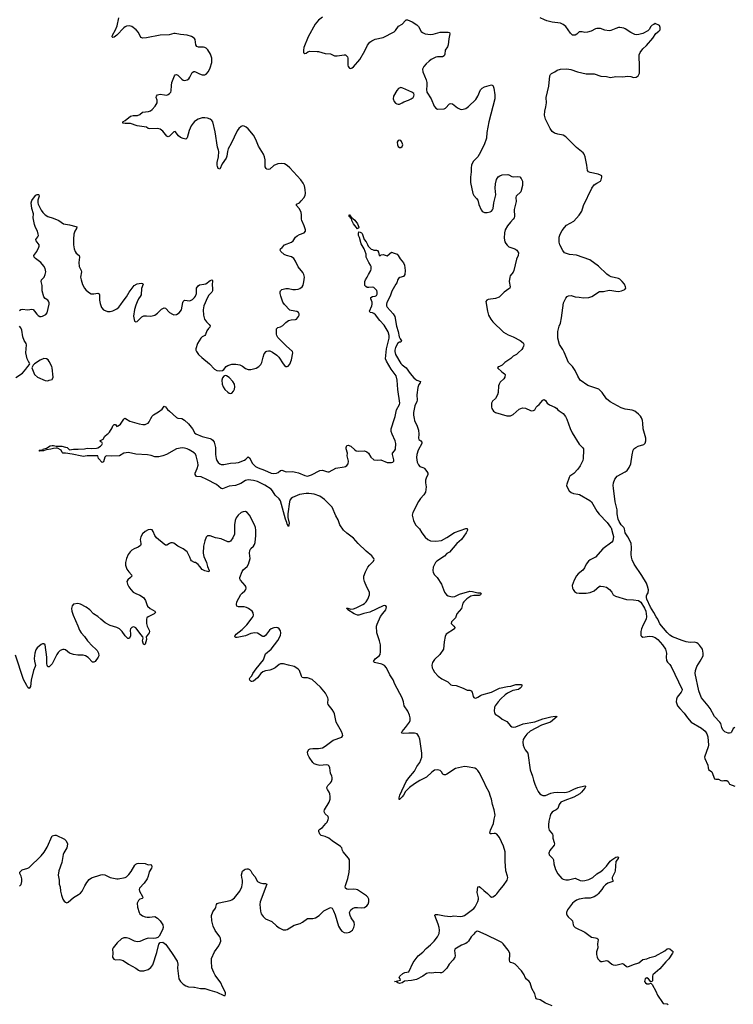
# Model space of a CAD drawing. Header units: inches. Extents: x 1246200 to 1417275, y 606399 to 671266.
# Tile 9 of 63: x 1277412 to 1287968, y 641334 to 655901. Entities that reach past the tile are written whole.
import ezdxf

# ---------------------------------------------------------------- set-up
doc = ezdxf.new("R2010")
doc.units = ezdxf.units.IN
doc.header["$MEASUREMENT"] = 0
for name, color, linetype in [('B2674', 7, 'Continuous'), ('B2675', 7, 'Continuous'), ('B2684', 7, 'Continuous'), ('B2685', 7, 'Continuous')]:
    doc.layers.add(name, color=color, linetype=linetype)

msp = doc.modelspace()

# ---------------------------------------------------------------- linework, layer by layer
at = {"layer": 'B2674', "color": 6}
for points, elevation in [([(1280000, 649483), (1279992, 649492), (1279919, 649539), (1279887, 649553), (1279850, 649562), (1279815, 649565), (1279730, 649552), (1279583, 649470), (1279530, 649449), (1279470, 649436), (1279410, 649436), (1279355, 649455), (1279304, 649464), (1279130, 649474), (1279023, 649497), (1278986, 649494), (1278954, 649486), (1278890, 649449), (1278764, 649444), (1278690, 649447), (1278669, 649431), (1278650, 649359), (1278630, 649350), (1278578, 649410), (1278569, 649449), (1278486, 649446), (1278410, 649450), (1278350, 649440), (1278330, 649442), (1278186, 649474), (1278090, 649490), (1278050, 649490), (1278039, 649499), (1278023, 649530), (1277970, 649560), (1277950, 649564), (1277910, 649558), (1277870, 649545), (1277810, 649539), (1277791, 649530), (1277764, 649524), (1277730, 649524), (1277710, 649518), (1277698, 649530), (1277745, 649535), (1277759, 649541), (1277765, 649550), (1277810, 649564), (1277864, 649596), (1277890, 649603), (1277910, 649603), (1277952, 649592), (1278033, 649590), (1278090, 649578), (1278113, 649570), (1278150, 649536), (1278210, 649548), (1278275, 649545), (1278370, 649553), (1278410, 649562), (1278470, 649556), (1278550, 649562), (1278570, 649567), (1278607, 649590), (1278626, 649610), (1278635, 649630), (1278629, 649649), (1278610, 649658), (1278598, 649670), (1278645, 649695), (1278670, 649739), (1278708, 649770), (1278723, 649777), (1278742, 649798), (1278779, 649861), (1278790, 649890), (1278810, 649913), (1278831, 649910), (1278850, 649882), (1278870, 649891), (1278905, 649915), (1278950, 649992), (1278963, 650000)], 900), ([(1278978, 650000), (1279042, 649962), (1279110, 649944), (1279180, 649920), (1279231, 649911), (1279270, 649913), (1279290, 649920), (1279310, 649930), (1279328, 649950), (1279353, 650000)], 900), ([(1279812, 650000), (1279850, 649978), (1279910, 649922), (1279950, 649875), (1279969, 649849), (1279996, 649796), (1280000, 649791)], 900), ([(1280000, 647872), (1279953, 647893), (1279941, 647910), (1279929, 647950), (1279890, 648028), (1279830, 648074), (1279751, 648111), (1279690, 648155), (1279670, 648160), (1279650, 648160), (1279630, 648152), (1279590, 648126), (1279570, 648128), (1279550, 648140), (1279437, 648237), (1279413, 648270), (1279387, 648327), (1279370, 648352), (1279350, 648357), (1279310, 648353), (1279266, 648330), (1279227, 648293), (1279204, 648250), (1279196, 648210), (1279205, 648150), (1279203, 648130), (1279198, 648122), (1279165, 648095), (1279107, 648073), (1279070, 648052), (1279046, 648030), (1279017, 647990), (1278990, 647930), (1278979, 647870), (1278977, 647830), (1278996, 647770), (1279026, 647730), (1279064, 647690), (1279070, 647670), (1279053, 647650), (1279010, 647616), (1278997, 647590), (1279005, 647550), (1279028, 647510), (1279057, 647470), (1279092, 647432), (1279130, 647412), (1279190, 647389), (1279242, 647350), (1279275, 647310), (1279291, 647250), (1279304, 647224), (1279342, 647190), (1279409, 647150), (1279420, 647130), (1279402, 647110), (1279313, 647067), (1279295, 647050), (1279286, 647030), (1279287, 646970), (1279299, 646930), (1279329, 646870), (1279332, 646850), (1279325, 646830), (1279282, 646770), (1279287, 646730), (1279270, 646660), (1279250, 646653), (1279236, 646676), (1279230, 646710), (1279238, 646750), (1279234, 646770), (1279204, 646804), (1279150, 646881), (1279130, 646902), (1279110, 646914), (1279090, 646916), (1279070, 646910), (1279050, 646891), (1279044, 646870), (1279052, 646808), (1279050, 646779), (1279032, 646748), (1279010, 646746), (1278970, 646787), (1278930, 646847), (1278890, 646887), (1278850, 646908), (1278750, 646938), (1278678, 646978), (1278610, 647030), (1278570, 647071), (1278504, 647110), (1278451, 647170), (1278396, 647210), (1278310, 647255), (1278270, 647262), (1278210, 647252), (1278186, 647230), (1278178, 647190), (1278182, 647150), (1278202, 647090), (1278274, 646934), (1278295, 646870), (1278321, 646830), (1278370, 646777), (1278415, 646710), (1278489, 646630), (1278534, 646594), (1278557, 646570), (1278580, 646530), (1278581, 646490), (1278572, 646470), (1278530, 646404), (1278510, 646395), (1278490, 646398), (1278424, 646464), (1278387, 646487), (1278350, 646497), (1278270, 646497), (1278207, 646507), (1278149, 646530), (1278090, 646576), (1278070, 646584), (1278050, 646585), (1278012, 646568), (1277980, 646540), (1277961, 646510), (1277890, 646369), (1277850, 646327), (1277830, 646326), (1277817, 646350), (1277813, 646373), (1277813, 646470), (1277791, 646651), (1277770, 646666), (1277750, 646666), (1277730, 646657), (1277669, 646610), (1277650, 646576), (1277634, 646530), (1277624, 646450), (1277629, 646410), (1277646, 646346), (1277643, 646330), (1277616, 646270), (1277581, 646130), (1277570, 646035), (1277550, 646008), (1277530, 646019), (1277518, 646050), (1277470, 646137), (1277350, 646501)], 1000), ([(1277410, 643083), (1277433, 643107), (1277445, 643150), (1277445, 643190), (1277434, 643230), (1277412, 643270), (1277415, 643290), (1277433, 643310), (1277450, 643322), (1277530, 643349), (1277550, 643360), (1277728, 643530), (1277773, 643587), (1277819, 643661), (1277890, 643826), (1277930, 643836), (1277950, 643836), (1278076, 643776), (1278101, 643750), (1278117, 643710), (1278115, 643675), (1278109, 643650), (1278065, 643575), (1278056, 643550), (1278036, 643430), (1277992, 643310), (1277983, 643243), (1277994, 643170), (1277998, 643110), (1278009, 643070), (1278015, 643010), (1278029, 642949), (1278050, 642891), (1278070, 642861), (1278090, 642843), (1278110, 642837), (1278130, 642844), (1278207, 642913), (1278283, 642957), (1278310, 642979), (1278335, 643010), (1278373, 643087), (1278403, 643137), (1278440, 643180), (1278475, 643205), (1278610, 643250), (1278630, 643253), (1278670, 643248), (1278750, 643208), (1278849, 643191), (1278870, 643191), (1278970, 643210), (1278990, 643222), (1279024, 643256), (1279059, 643301), (1279116, 643390), (1279130, 643408), (1279150, 643419), (1279170, 643422), (1279270, 643416), (1279310, 643399), (1279350, 643403), (1279361, 643390), (1279365, 643370), (1279362, 643350), (1279325, 643295), (1279314, 643230), (1279299, 643190), (1279255, 643125), (1279186, 643050), (1279179, 643030), (1279184, 643010), (1279230, 642930), (1279235, 642910), (1279222, 642898), (1279190, 642889), (1279171, 642870), (1279152, 642828), (1279155, 642770), (1279177, 642690), (1279191, 642670), (1279230, 642641), (1279270, 642626), (1279297, 642623), (1279330, 642622), (1279410, 642632), (1279450, 642607), (1279488, 642570), (1279531, 642510), (1279536, 642470), (1279525, 642435), (1279476, 642344), (1279456, 642324), (1279428, 642312), (1279393, 642307), (1279310, 642310), (1279270, 642299), (1279190, 642265), (1279150, 642258), (1279108, 642268), (1279030, 642306), (1278990, 642318), (1278950, 642315), (1278920, 642300), (1278856, 642244), (1278794, 642170), (1278787, 642150), (1278791, 642089), (1278787, 642030), (1278803, 642003), (1278830, 641991), (1278890, 641996), (1278910, 641993), (1278941, 641981), (1279019, 641930), (1279130, 641868), (1279170, 641839), (1279190, 641831), (1279210, 641827), (1279250, 641831), (1279310, 641847), (1279350, 641877), (1279380, 641920), (1279442, 642098), (1279470, 642225), (1279490, 642246), (1279530, 642251), (1279570, 642223), (1279590, 642197), (1279667, 642087), (1279739, 641970), (1279751, 641930), (1279747, 641870), (1279759, 641750), (1279767, 641710), (1279791, 641670), (1279830, 641631), (1279870, 641605), (1279910, 641591), (1279990, 641588), (1280000, 641585)], 1000)]:
    msp.add_lwpolyline(points, dxfattribs=dict(at, elevation=elevation))
at = {"layer": 'B2675', "color": 6}
for points, elevation in [([(1280000, 655621), (1279994, 655630), (1279954, 655654), (1279890, 655672), (1279790, 655682), (1279710, 655699), (1279690, 655699), (1279624, 655676), (1279490, 655673), (1279290, 655635), (1279230, 655630), (1279210, 655637), (1279195, 655655), (1279170, 655710), (1279136, 655750), (1279070, 655799), (1279030, 655812), (1278990, 655806), (1278970, 655796), (1278950, 655780), (1278850, 655674), (1278810, 655645), (1278790, 655637), (1278782, 655650), (1278786, 655670), (1278831, 655749), (1278853, 655810), (1278879, 655930)], 1000), ([(1280000, 654395), (1279976, 654370), (1279950, 654330), (1279919, 654261), (1279890, 654153), (1279870, 654136), (1279830, 654141), (1279790, 654158), (1279763, 654183), (1279710, 654246), (1279690, 654244), (1279630, 654176), (1279610, 654166), (1279590, 654176), (1279531, 654250), (1279490, 654283), (1279450, 654289), (1279330, 654284), (1279312, 654292), (1279290, 654311), (1279150, 654331), (1279050, 654365), (1278970, 654365), (1278938, 654370), (1278936, 654390), (1278970, 654408), (1279050, 654472), (1279090, 654482), (1279156, 654484), (1279190, 654499), (1279227, 654533), (1279316, 654544), (1279345, 654555), (1279369, 654571), (1279418, 654622), (1279444, 654670), (1279445, 654710), (1279432, 654750), (1279436, 654770), (1279452, 654788), (1279490, 654799), (1279553, 654787), (1279590, 654786), (1279610, 654793), (1279630, 654807), (1279646, 654830), (1279652, 654848), (1279655, 654930), (1279662, 654970), (1279702, 655070), (1279713, 655087), (1279730, 655092), (1279750, 655082), (1279810, 655020), (1279830, 655005), (1279850, 655001), (1279890, 655012), (1279913, 655027), (1279930, 655050), (1279962, 655118), (1279986, 655134), (1280000, 655133)], 1000), ([(1277410, 651597), (1277430, 651613), (1277450, 651620), (1277530, 651609), (1277590, 651617), (1277610, 651612), (1277631, 651591), (1277663, 651543), (1277683, 651523), (1277710, 651510), (1277730, 651508), (1277750, 651513), (1277799, 651541), (1277817, 651563), (1277847, 651690), (1277847, 651710), (1277837, 651737), (1277826, 651750), (1277790, 651774), (1277770, 651799), (1277742, 651890), (1277744, 651970), (1277730, 652030), (1277735, 652050), (1277772, 652090), (1277790, 652129), (1277796, 652170), (1277790, 652221), (1277770, 652257), (1277725, 652310), (1277644, 652370), (1277624, 652390), (1277621, 652410), (1277664, 652470), (1277694, 652534), (1277699, 652550), (1277698, 652570), (1277657, 652630), (1277650, 652650), (1277681, 652690), (1277688, 652710), (1277687, 652730), (1277675, 652770), (1277645, 652825), (1277630, 652870), (1277610, 652970), (1277616, 653030), (1277589, 653109), (1277581, 653190), (1277590, 653225), (1277630, 653282), (1277650, 653303), (1277670, 653313), (1277690, 653317), (1277697, 653310), (1277698, 653290), (1277681, 653230), (1277679, 653190), (1277684, 653170), (1277730, 653084), (1277754, 653050), (1277790, 653013), (1277830, 652987), (1277906, 652966), (1277991, 652931), (1278059, 652879), (1278150, 652865), (1278243, 652843), (1278255, 652835), (1278254, 652810), (1278227, 652770), (1278212, 652730), (1278207, 652653), (1278210, 652570), (1278218, 652510), (1278230, 652470), (1278247, 652447), (1278292, 652410), (1278295, 652390), (1278287, 652310), (1278292, 652252), (1278299, 652230), (1278323, 652190), (1278327, 652170), (1278311, 652090), (1278319, 652050), (1278343, 651983), (1278370, 651930), (1278390, 651902), (1278428, 651868), (1278470, 651846), (1278510, 651847), (1278570, 651857), (1278586, 651846), (1278590, 651830), (1278591, 651751), (1278603, 651703), (1278622, 651642), (1278650, 651609), (1278710, 651585), (1278750, 651582), (1278790, 651592), (1278850, 651625), (1278879, 651650), (1278910, 651687), (1278942, 651738), (1278990, 651799), (1279031, 651870), (1279107, 651970), (1279150, 651995), (1279210, 652005), (1279230, 652000), (1279240, 651990), (1279216, 651924), (1279207, 651830), (1279196, 651804), (1279170, 651770), (1279150, 651726), (1279130, 651678), (1279110, 651612), (1279097, 651517), (1279110, 651443), (1279130, 651431), (1279150, 651438), (1279217, 651503), (1279250, 651519), (1279290, 651521), (1279350, 651514), (1279410, 651528), (1279450, 651557), (1279510, 651620), (1279550, 651640), (1279570, 651635), (1279630, 651570), (1279670, 651542), (1279690, 651535), (1279730, 651541), (1279770, 651566), (1279805, 651610), (1279825, 651715), (1279829, 651731), (1279838, 651742), (1279850, 651750), (1279930, 651743), (1279970, 651762), (1279998, 651790), (1280000, 651793)], 1000), ([(1277355, 650605), (1277451, 650670), (1277504, 650730), (1277530, 650771), (1277559, 650801), (1277562, 650810), (1277542, 650842), (1277524, 650884), (1277505, 650970), (1277512, 651090), (1277506, 651110), (1277477, 651157), (1277456, 651210), (1277445, 651310), (1277430, 651342), (1277410, 651366)], 1000), ([(1279353, 650000), (1279370, 650035), (1279390, 650053), (1279463, 650097), (1279519, 650141), (1279550, 650182), (1279570, 650172), (1279596, 650136), (1279630, 650110), (1279730, 650016), (1279750, 650007), (1279810, 650001), (1279812, 650000)], 900), ([(1278963, 650000), (1278970, 650005), (1278978, 650000)], 900)]:
    msp.add_lwpolyline(points, dxfattribs=dict(at, elevation=elevation))
at = {"layer": 'B2675', "color": 6, "elevation": 1000}
msp.add_lwpolyline([(1277770, 650888), (1277716, 650864), (1277631, 650810), (1277611, 650789), (1277591, 650750), (1277633, 650650), (1277674, 650614), (1277790, 650563), (1277830, 650560), (1277850, 650566), (1277890, 650579), (1277899, 650590), (1277906, 650610), (1277892, 650750), (1277886, 650770), (1277850, 650844), (1277831, 650870), (1277810, 650883)], close=True, dxfattribs=at)
at = {"layer": 'B2684', "color": 6}
for points, elevation in [([(1280000, 649791), (1280016, 649776), (1280110, 649735), (1280230, 649704), (1280250, 649695), (1280270, 649679), (1280290, 649649), (1280309, 649570), (1280307, 649470), (1280316, 649410), (1280330, 649377), (1280350, 649350), (1280370, 649332), (1280390, 649321), (1280430, 649320), (1280530, 649341), (1280610, 649343), (1280650, 649348), (1280736, 649384), (1280759, 649401), (1280790, 649433), (1280810, 649418), (1280856, 649336), (1280900, 649290), (1280940, 649270), (1281035, 649235), (1281130, 649191), (1281170, 649186), (1281210, 649192), (1281237, 649203), (1281270, 649231), (1281290, 649237), (1281353, 649213), (1281450, 649215), (1281490, 649209), (1281536, 649196), (1281630, 649155), (1281670, 649148), (1281730, 649167), (1281850, 649233), (1281890, 649236), (1281950, 649215), (1281970, 649210), (1281990, 649212), (1282090, 649266), (1282210, 649284), (1282230, 649290), (1282250, 649304), (1282271, 649330), (1282278, 649370), (1282254, 649446), (1282260, 649490), (1282242, 649550), (1282240, 649570), (1282250, 649601), (1282270, 649606), (1282310, 649591), (1282370, 649535), (1282390, 649524), (1282430, 649515), (1282510, 649521), (1282549, 649509), (1282570, 649490), (1282608, 649430), (1282650, 649389), (1282710, 649384), (1282753, 649387), (1282850, 649350), (1282910, 649351), (1282930, 649356), (1282945, 649370), (1282948, 649390), (1282928, 649470), (1282929, 649490), (1282957, 649523), (1282972, 649548), (1282977, 649630), (1282966, 649670), (1282920, 649770), (1282908, 649810), (1282906, 649850), (1282957, 650000)], 900), ([(1283245, 650000), (1283250, 649970), (1283290, 649889), (1283310, 649830), (1283315, 649770), (1283310, 649710), (1283318, 649690), (1283344, 649670), (1283360, 649650), (1283360, 649630), (1283308, 649532), (1283288, 649468), (1283283, 649423), (1283294, 649354), (1283313, 649313), (1283332, 649292), (1283359, 649279), (1283390, 649270), (1283400, 649260), (1283435, 649215), (1283447, 649190), (1283450, 649170), (1283423, 649117), (1283416, 649090), (1283415, 649050), (1283423, 648990), (1283422, 648950), (1283414, 648910), (1283390, 648870), (1283341, 648819), (1283310, 648775), (1283225, 648610), (1283219, 648570), (1283237, 648490), (1283266, 648430), (1283327, 648367), (1283361, 648310), (1283410, 648244), (1283450, 648209), (1283490, 648193), (1283566, 648186), (1283650, 648197), (1283730, 648238), (1283846, 648314), (1284010, 648371), (1284033, 648373), (1284035, 648350), (1284018, 648310), (1283946, 648210), (1283879, 648150), (1283770, 648024), (1283730, 648001), (1283694, 647966), (1283584, 647890), (1283564, 647870), (1283530, 647801), (1283523, 647750), (1283530, 647724), (1283549, 647690), (1283586, 647650), (1283650, 647550), (1283697, 647430), (1283727, 647390), (1283750, 647375), (1283810, 647362), (1283850, 647366), (1283917, 647403), (1284070, 647446), (1284110, 647443), (1284190, 647423), (1284230, 647420), (1284238, 647410), (1284227, 647390), (1284210, 647384), (1284130, 647383), (1284086, 647374), (1284026, 647334), (1283981, 647290), (1283968, 647270), (1283954, 647210), (1283945, 647190), (1283879, 647110), (1283859, 647050), (1283798, 646990), (1283796, 646970), (1283836, 646930), (1283848, 646910), (1283843, 646890), (1283721, 646810), (1283707, 646773), (1283690, 646697), (1283681, 646590), (1283629, 646511), (1283550, 646436), (1283520, 646390), (1283509, 646350), (1283514, 646310), (1283521, 646290), (1283547, 646250), (1283600, 646190), (1283654, 646150), (1283744, 646104), (1283790, 646061), (1283810, 646056), (1283870, 646051), (1283970, 646013), (1284030, 645982), (1284070, 645979), (1284092, 645972), (1284106, 645950), (1284119, 645890), (1284130, 645875), (1284150, 645865), (1284170, 645867), (1284190, 645876), (1284230, 645904), (1284248, 645912), (1284390, 645954), (1284510, 646011), (1284630, 646037), (1284678, 646042), (1284750, 646063), (1284830, 646065), (1284838, 646058), (1284840, 646050), (1284833, 646030), (1284816, 646010), (1284790, 645991), (1284705, 645975), (1284630, 645938), (1284592, 645910), (1284530, 645853), (1284491, 645810), (1284446, 645750), (1284437, 645730), (1284431, 645670), (1284434, 645650), (1284446, 645626), (1284510, 645585), (1284551, 645550), (1284618, 645518), (1284670, 645454), (1284690, 645441), (1284710, 645435), (1284750, 645439), (1284859, 645481), (1285030, 645512), (1285150, 645555), (1285270, 645588), (1285335, 645595), (1285361, 645590), (1285265, 645510), (1285130, 645465), (1284965, 645375), (1284916, 645330), (1284882, 645290), (1284862, 645250), (1284857, 645210), (1284861, 645170), (1284874, 645130), (1284890, 645100), (1284928, 645048), (1284965, 644805), (1284999, 644710), (1285011, 644650), (1285030, 644590), (1285055, 644530), (1285082, 644482), (1285107, 644450), (1285130, 644432), (1285150, 644423), (1285190, 644422), (1285270, 644456), (1285314, 644466), (1285370, 644470), (1285470, 644466), (1285502, 644470), (1285539, 644481), (1285610, 644517), (1285670, 644539), (1285770, 644564), (1285780, 644560), (1285782, 644550), (1285770, 644530), (1285722, 644470), (1285700, 644450), (1285610, 644400), (1285474, 644350), (1285417, 644323), (1285392, 644290), (1285371, 644229), (1285350, 644210), (1285310, 644192), (1285290, 644178), (1285271, 644150), (1285259, 644121), (1285239, 644041), (1285232, 643990), (1285232, 643950), (1285244, 643910), (1285292, 643850), (1285299, 643830), (1285297, 643790), (1285319, 643730), (1285322, 643710), (1285317, 643690), (1285255, 643610), (1285238, 643570), (1285244, 643544), (1285298, 643490), (1285308, 643470), (1285313, 643410), (1285336, 643330), (1285370, 643265), (1285430, 643196), (1285450, 643183), (1285490, 643175), (1285530, 643177), (1285630, 643198), (1285705, 643165), (1285730, 643162), (1285770, 643165), (1285830, 643181), (1285890, 643212), (1285950, 643263), (1286010, 643300), (1286037, 643323), (1286090, 643376), (1286149, 643451), (1286170, 643472), (1286230, 643513), (1286257, 643517), (1286270, 643510), (1286264, 643490), (1286232, 643448), (1286221, 643310), (1286215, 643290), (1286177, 643210), (1286177, 643190), (1286185, 643170), (1286184, 643150), (1286113, 643127), (1286079, 643101), (1286050, 643071), (1286025, 643030), (1285971, 642969), (1285950, 642950), (1285910, 642925), (1285850, 642905), (1285770, 642903), (1285690, 642891), (1285650, 642874), (1285612, 642850), (1285590, 642830), (1285514, 642730), (1285500, 642690), (1285501, 642670), (1285509, 642650), (1285526, 642626), (1285581, 642581), (1285588, 642568), (1285600, 642510), (1285610, 642489), (1285630, 642469), (1285770, 642403), (1285870, 642325), (1285930, 642318), (1285950, 642313), (1285963, 642303), (1285970, 642290), (1285960, 642230), (1285964, 642170), (1285946, 642110), (1285944, 642070), (1285953, 642033), (1285966, 642006), (1285990, 641980), (1286010, 641969), (1286030, 641966), (1286090, 641983), (1286110, 641976), (1286170, 641930), (1286190, 641919), (1286230, 641915), (1286310, 641934), (1286330, 641935), (1286350, 641929), (1286390, 641893), (1286410, 641889), (1286490, 641924), (1286570, 641949), (1286630, 641998), (1286690, 642007), (1286735, 642025), (1286810, 642047), (1286954, 642126), (1286990, 642156), (1287010, 642161), (1287030, 642154), (1287066, 642126), (1287078, 642110), (1287071, 642090), (1287015, 642005), (1286970, 641961), (1286881, 641859), (1286779, 641770), (1286772, 641750), (1286772, 641688), (1286767, 641673), (1286750, 641664), (1286712, 641712), (1286690, 641727), (1286666, 641710), (1286655, 641670), (1286667, 641650), (1286690, 641639), (1286725, 641635), (1286750, 641644), (1286759, 641639), (1286770, 641627), (1286823, 641530), (1286846, 641470), (1286920, 641360), (1286930, 641348), (1286990, 641340), (1287005, 641330)], 900), ([(1285502, 650000), (1285508, 649990), (1285554, 649854), (1285583, 649790), (1285690, 649619), (1285738, 649570), (1285750, 649550), (1285753, 649530), (1285747, 649410), (1285740, 649380), (1285702, 649298), (1285669, 649251), (1285610, 649189), (1285551, 649150), (1285539, 649130), (1285504, 649030), (1285503, 649010), (1285510, 648985), (1285541, 648930), (1285570, 648904), (1285602, 648890), (1285670, 648882), (1285695, 648875), (1285847, 648790), (1285871, 648770), (1285948, 648628), (1285984, 648584), (1286104, 648464), (1286150, 648391), (1286161, 648381), (1286188, 648290), (1286194, 648254), (1286186, 648190), (1286171, 648170), (1286036, 648070), (1285930, 647950), (1285851, 647910), (1285824, 647890), (1285792, 647848), (1285766, 647790), (1285742, 647758), (1285675, 647705), (1285650, 647675), (1285616, 647610), (1285584, 647530), (1285590, 647490), (1285599, 647470), (1285619, 647439), (1285650, 647422), (1285690, 647415), (1285790, 647417), (1285852, 647428), (1285909, 647450), (1285990, 647518), (1286010, 647522), (1286050, 647517), (1286090, 647503), (1286136, 647470), (1286170, 647431), (1286191, 647390), (1286224, 647370), (1286390, 647322), (1286490, 647317), (1286566, 647306), (1286601, 647281), (1286655, 647195), (1286675, 647150), (1286682, 647070), (1286677, 647030), (1286634, 646950), (1286611, 646890), (1286599, 646850), (1286601, 646790), (1286610, 646778), (1286630, 646767), (1286730, 646778), (1286774, 646774), (1286810, 646763), (1286850, 646730), (1286920, 646650), (1286963, 646590), (1286982, 646530), (1286976, 646470), (1286982, 646422), (1286997, 646397), (1287030, 646361), (1287050, 646330), (1287211, 645990), (1287207, 645970), (1287197, 645950), (1287140, 645880), (1287126, 645850), (1287124, 645810), (1287144, 645750), (1287175, 645710), (1287242, 645642), (1287291, 645570), (1287345, 645510), (1287500, 645420), (1287554, 645374), (1287576, 645336), (1287589, 645290), (1287600, 645170), (1287596, 645144), (1287544, 644990), (1287548, 644968), (1287590, 644870), (1287595, 644830), (1287602, 644810), (1287652, 644772), (1287691, 644671), (1287710, 644663), (1287750, 644665), (1287785, 644645), (1287810, 644639), (1287830, 644646), (1287870, 644647), (1287891, 644630), (1287911, 644591), (1287990, 644562)], 1000), ([(1287990, 645427), (1287967, 645413), (1287941, 645359), (1287931, 645349), (1287910, 645344), (1287890, 645347), (1287844, 645364), (1287814, 645394), (1287800, 645430), (1287784, 645490), (1287770, 645510), (1287690, 645590), (1287624, 645710), (1287596, 645750), (1287496, 645870), (1287476, 645916), (1287460, 645970), (1287404, 646230), (1287408, 646270), (1287428, 646332), (1287478, 646410), (1287520, 646490), (1287523, 646530), (1287510, 646590), (1287470, 646649), (1287450, 646669), (1287430, 646681), (1287390, 646693), (1287331, 646689), (1287270, 646697), (1287210, 646714), (1287069, 646770), (1287030, 646796), (1286990, 646835), (1286882, 646962), (1286852, 647030), (1286825, 647065), (1286792, 647130), (1286741, 647210), (1286688, 647328), (1286682, 647350), (1286682, 647378), (1286687, 647393), (1286710, 647422), (1286712, 647468), (1286700, 647520), (1286684, 647564), (1286617, 647677), (1286504, 647844), (1286470, 647910), (1286460, 647950), (1286456, 647990), (1286461, 648090), (1286456, 648150), (1286450, 648168), (1286409, 648250), (1286369, 648309), (1286359, 648370), (1286349, 648390), (1286308, 648428), (1286278, 648478), (1286264, 648510), (1286251, 648590), (1286250, 648650), (1286222, 648770), (1286196, 648970), (1286192, 649010), (1286195, 649050), (1286216, 649104), (1286250, 649146), (1286370, 649211), (1286396, 649230), (1286430, 649276), (1286452, 649330), (1286470, 649462), (1286487, 649530), (1286499, 649550), (1286524, 649570), (1286562, 649590), (1286645, 649615), (1286665, 649635), (1286673, 649670), (1286672, 649710), (1286633, 649850), (1286630, 649930), (1286623, 649970), (1286613, 650000)], 1000), ([(1285290, 641313), (1285190, 641351), (1285110, 641399), (1285068, 641408), (1285056, 641416), (1285045, 641430), (1285031, 641490), (1284987, 641567), (1284961, 641650), (1284949, 641670), (1284908, 641708), (1284891, 641730), (1284874, 641770), (1284836, 641830), (1284742, 641930), (1284710, 641944), (1284670, 641950), (1284662, 641962), (1284659, 641990), (1284664, 642064), (1284660, 642090), (1284636, 642136), (1284566, 642226), (1284546, 642246), (1284504, 642270), (1284310, 642363), (1284190, 642414), (1284169, 642411), (1284147, 642393), (1284130, 642370), (1284090, 642330), (1284053, 642270), (1284032, 642248), (1284010, 642235), (1283947, 642210), (1283850, 642150), (1283844, 642130), (1283855, 642050), (1283851, 642029), (1283822, 641990), (1283767, 641930), (1283730, 641868), (1283670, 641810), (1283650, 641800), (1283630, 641798), (1283570, 641805), (1283510, 641793), (1283470, 641797), (1283450, 641794), (1283430, 641787), (1283375, 641750), (1283280, 641700), (1283210, 641685), (1283103, 641677), (1283071, 641650), (1283050, 641644), (1283030, 641642), (1283004, 641650), (1282985, 641665), (1282958, 641670), (1283044, 641690), (1283039, 641710), (1283027, 641730), (1283036, 641750), (1283080, 641790), (1283110, 641804), (1283170, 641812), (1283233, 641950), (1283307, 642053), (1283375, 642105), (1283423, 642157), (1283490, 642214), (1283544, 642270), (1283593, 642330), (1283617, 642383), (1283622, 642430), (1283616, 642470), (1283601, 642521), (1283554, 642646), (1283560, 642660), (1283597, 642663), (1283697, 642643), (1283785, 642635), (1283836, 642644), (1283930, 642634), (1283961, 642639), (1283990, 642650), (1284129, 642751), (1284150, 642777), (1284190, 642856), (1284200, 642890), (1284199, 642910), (1284177, 642990), (1284190, 643074), (1284210, 643075), (1284230, 643060), (1284276, 643016), (1284333, 642973), (1284370, 642934), (1284390, 642921), (1284410, 642922), (1284450, 642948), (1284470, 642967), (1284514, 643026), (1284570, 643089), (1284621, 643170), (1284631, 643210), (1284629, 643231), (1284604, 643310), (1284593, 643450), (1284592, 643588), (1284570, 643671), (1284510, 643801), (1284470, 643850), (1284450, 643859), (1284430, 643862), (1284390, 643854), (1284377, 643857), (1284368, 643868), (1284369, 643890), (1284375, 643910), (1284420, 644010), (1284429, 644071), (1284443, 644130), (1284429, 644211), (1284404, 644290), (1284391, 644370), (1284375, 644410), (1284359, 644470), (1284311, 644551), (1284277, 644630), (1284210, 644761), (1284190, 644795), (1284170, 644815), (1284145, 644825), (1284030, 644848), (1283990, 644851), (1283857, 644823), (1283730, 644738), (1283710, 644729), (1283690, 644727), (1283670, 644740), (1283650, 644771), (1283630, 644791), (1283590, 644802), (1283550, 644796), (1283510, 644770), (1283430, 644695), (1283330, 644644), (1283250, 644595), (1283180, 644540), (1283119, 644481), (1283091, 644430), (1283070, 644403), (1283030, 644362), (1283025, 644365), (1283025, 644390), (1283037, 644430), (1283131, 644630), (1283170, 644686), (1283250, 644781), (1283286, 644854), (1283329, 644910), (1283359, 644990), (1283362, 645050), (1283330, 645254), (1283318, 645298), (1283303, 645323), (1283290, 645334), (1283250, 645344), (1283166, 645346), (1283090, 645341), (1283070, 645344), (1283062, 645350), (1283068, 645370), (1283119, 645430), (1283177, 645510), (1283188, 645532), (1283190, 645570), (1283179, 645610), (1283153, 645670), (1283099, 645750), (1283090, 645810), (1283071, 645870), (1282962, 646070), (1282935, 646135), (1282888, 646210), (1282837, 646310), (1282810, 646346), (1282770, 646366), (1282659, 646390), (1282648, 646408), (1282670, 646444), (1282731, 646490), (1282742, 646510), (1282749, 646550), (1282747, 646650), (1282735, 646710), (1282696, 646830), (1282692, 646930), (1282701, 646959), (1282751, 647070), (1282782, 647118), (1282826, 647170), (1282835, 647190), (1282836, 647216), (1282830, 647230), (1282815, 647235), (1282790, 647231), (1282590, 647134), (1282502, 647118), (1282430, 647091), (1282410, 647093), (1282361, 647110), (1282267, 647170), (1282262, 647182), (1282244, 647190), (1282250, 647197), (1282265, 647195), (1282310, 647182), (1282350, 647187), (1282390, 647199), (1282490, 647250), (1282510, 647264), (1282536, 647290), (1282563, 647330), (1282585, 647390), (1282586, 647430), (1282545, 647505), (1282513, 647590), (1282504, 647630), (1282505, 647670), (1282525, 647730), (1282560, 647800), (1282587, 647833), (1282647, 647890), (1282653, 647913), (1282650, 647930), (1282638, 647950), (1282621, 647970), (1282537, 648037), (1282417, 648150), (1282350, 648229), (1282250, 648302), (1282201, 648350), (1282150, 648430), (1282121, 648501), (1282090, 648561), (1282034, 648690), (1281921, 648801), (1281853, 648853), (1281770, 648880), (1281690, 648892), (1281649, 648891), (1281550, 648874), (1281448, 648832), (1281430, 648819), (1281410, 648791), (1281404, 648770), (1281377, 648590), (1281377, 648537), (1281396, 648450), (1281390, 648403), (1281370, 648436), (1281363, 648463), (1281342, 648510), (1281270, 648781), (1281250, 648810), (1281190, 648867), (1281153, 648933), (1281130, 648957), (1281036, 649016), (1280930, 649068), (1280870, 649085), (1280790, 649094), (1280750, 649082), (1280681, 649039), (1280605, 649010), (1280510, 648998), (1280410, 648962), (1280390, 648965), (1280324, 649024), (1280180, 649100), (1280096, 649136), (1280030, 649145), (1280020, 649150), (1280008, 649170), (1280007, 649190), (1280039, 649261), (1280050, 649310), (1280046, 649350), (1280022, 649450), (1280012, 649472), (1280000, 649483)], 900), ([(1280000, 641585), (1280086, 641566), (1280150, 641568), (1280223, 641543), (1280330, 641514), (1280430, 641466), (1280450, 641465), (1280457, 641483), (1280455, 641510), (1280411, 641591), (1280389, 641650), (1280304, 641764), (1280282, 641802), (1280255, 641875), (1280247, 641970), (1280251, 642010), (1280293, 642110), (1280359, 642201), (1280379, 642241), (1280387, 642270), (1280381, 642310), (1280371, 642331), (1280305, 642425), (1280272, 642490), (1280252, 642570), (1280251, 642649), (1280270, 642703), (1280306, 642754), (1280314, 642770), (1280322, 642810), (1280335, 642825), (1280363, 642837), (1280524, 642870), (1280550, 642880), (1280591, 642909), (1280670, 643010), (1280698, 643070), (1280709, 643130), (1280708, 643170), (1280697, 643210), (1280695, 643250), (1280710, 643302), (1280730, 643322), (1280748, 643332), (1280770, 643336), (1280790, 643336), (1280810, 643329), (1280832, 643310), (1280852, 643270), (1280890, 643224), (1280930, 643150), (1280970, 643129), (1281010, 643121), (1281050, 643120), (1281070, 643110), (1280969, 642850), (1280966, 642810), (1280974, 642714), (1280986, 642670), (1281011, 642631), (1281050, 642599), (1281141, 642561), (1281210, 642494), (1281250, 642466), (1281310, 642436), (1281350, 642435), (1281370, 642442), (1281470, 642505), (1281561, 642530), (1281596, 642550), (1281670, 642603), (1281750, 642605), (1281790, 642613), (1281843, 642650), (1281910, 642715), (1282010, 642764), (1282034, 642754), (1282055, 642715), (1282078, 642658), (1282127, 642490), (1282159, 642439), (1282178, 642418), (1282210, 642396), (1282250, 642390), (1282290, 642400), (1282334, 642430), (1282355, 642470), (1282363, 642510), (1282358, 642550), (1282315, 642615), (1282299, 642650), (1282293, 642690), (1282298, 642710), (1282310, 642730), (1282334, 642750), (1282370, 642764), (1282410, 642766), (1282470, 642761), (1282510, 642767), (1282548, 642790), (1282565, 642815), (1282578, 642850), (1282578, 642890), (1282561, 642921), (1282540, 642940), (1282410, 643025), (1282390, 643034), (1282350, 643039), (1282270, 643033), (1282250, 643038), (1282233, 643053), (1282227, 643070), (1282229, 643090), (1282265, 643195), (1282287, 643290), (1282293, 643353), (1282293, 643453), (1282290, 643470), (1282276, 643496), (1282199, 643590), (1282188, 643610), (1282178, 643650), (1282156, 643670), (1282035, 643750), (1281983, 643790), (1281930, 643816), (1281870, 643831), (1281850, 643850), (1281839, 643890), (1281839, 643910), (1281850, 643926), (1281890, 643952), (1281942, 644010), (1281959, 644030), (1281977, 644070), (1281980, 644090), (1281974, 644110), (1281932, 644152), (1281919, 644170), (1281914, 644190), (1281919, 644210), (1281990, 644323), (1282006, 644370), (1282006, 644410), (1282000, 644450), (1281990, 644473), (1281965, 644510), (1281956, 644530), (1281957, 644543), (1281970, 644570), (1282011, 644610), (1282024, 644630), (1282033, 644667), (1282034, 644690), (1282030, 644710), (1282010, 644755), (1282002, 644830), (1281990, 644855), (1281973, 644870), (1281950, 644877), (1281850, 644868), (1281810, 644875), (1281770, 644890), (1281746, 644910), (1281692, 644990), (1281675, 645030), (1281671, 645070), (1281690, 645104), (1281707, 645113), (1281750, 645118), (1281830, 645117), (1281890, 645130), (1281930, 645153), (1282050, 645240), (1282175, 645285), (1282192, 645310), (1282187, 645330), (1282171, 645370), (1282095, 645510), (1282069, 645629), (1282057, 645657), (1282035, 645695), (1281975, 645770), (1281970, 645790), (1281973, 645847), (1281970, 645870), (1281935, 645935), (1281864, 646024), (1281738, 646138), (1281670, 646162), (1281610, 646163), (1281590, 646171), (1281579, 646190), (1281550, 646270), (1281533, 646293), (1281499, 646319), (1281470, 646332), (1281390, 646349), (1281313, 646373), (1281270, 646373), (1281250, 646363), (1281190, 646314), (1281150, 646293), (1281110, 646279), (1281050, 646269), (1281008, 646252), (1280981, 646230), (1280930, 646165), (1280870, 646115), (1280850, 646108), (1280841, 646110), (1280830, 646114), (1280816, 646130), (1280812, 646150), (1280823, 646170), (1280846, 646194), (1280862, 646230), (1280910, 646297), (1281018, 646430), (1281050, 646518), (1281130, 646590), (1281230, 646714), (1281270, 646788), (1281275, 646830), (1281270, 646861), (1281251, 646891), (1281230, 646904), (1281208, 646908), (1281170, 646902), (1281130, 646890), (1281106, 646870), (1281050, 646790), (1281030, 646776), (1281010, 646773), (1280998, 646778), (1280930, 646824), (1280890, 646830), (1280830, 646818), (1280750, 646785), (1280630, 646759), (1280610, 646759), (1280593, 646770), (1280600, 646790), (1280615, 646810), (1280702, 646878), (1280770, 646949), (1280851, 647050), (1280865, 647070), (1280871, 647090), (1280865, 647125), (1280851, 647150), (1280796, 647190), (1280766, 647206), (1280734, 647214), (1280650, 647213), (1280626, 647226), (1280617, 647250), (1280626, 647290), (1280683, 647397), (1280702, 647418), (1280744, 647450), (1280758, 647470), (1280762, 647490), (1280756, 647516), (1280749, 647530), (1280676, 647610), (1280669, 647630), (1280669, 647650), (1280702, 647738), (1280720, 647760), (1280775, 647810), (1280796, 647844), (1280819, 647930), (1280813, 648010), (1280817, 648050), (1280830, 648077), (1280869, 648111), (1280885, 648135), (1280893, 648167), (1280903, 648270), (1280905, 648350), (1280898, 648390), (1280885, 648430), (1280810, 648570), (1280775, 648610), (1280750, 648623), (1280718, 648622), (1280690, 648610), (1280645, 648570), (1280612, 648530), (1280599, 648490), (1280591, 648430), (1280587, 648290), (1280566, 648234), (1280530, 648188), (1280510, 648177), (1280490, 648176), (1280390, 648219), (1280310, 648234), (1280230, 648265), (1280210, 648267), (1280190, 648263), (1280170, 648243), (1280150, 648192), (1280132, 648110), (1280125, 648010), (1280137, 647957), (1280175, 647870), (1280192, 647812), (1280217, 647750), (1280210, 647730), (1280150, 647747), (1280110, 647768), (1280079, 647810), (1280050, 647840), (1280010, 647868), (1280000, 647872)], 1000)]:
    msp.add_lwpolyline(points, dxfattribs=dict(at, elevation=elevation))
at = {"layer": 'B2685', "color": 6}
for points, elevation in [([(1281890, 655938), (1281830, 655893), (1281783, 655837), (1281677, 655650), (1281617, 655490), (1281608, 655450), (1281610, 655418), (1281614, 655410), (1281630, 655400), (1281650, 655407), (1281675, 655425), (1281706, 655434), (1281810, 655433), (1281834, 655430), (1281930, 655403), (1282010, 655394), (1282070, 655365), (1282110, 655366), (1282210, 655382), (1282230, 655380), (1282248, 655368), (1282259, 655350), (1282264, 655330), (1282266, 655230), (1282272, 655210), (1282290, 655183), (1282310, 655179), (1282330, 655187), (1282350, 655204), (1282441, 655310), (1282518, 655442), (1282555, 655525), (1282590, 655570), (1282620, 655590), (1282670, 655615), (1282790, 655637), (1282950, 655722), (1282970, 655740), (1283013, 655807), (1283070, 655836), (1283120, 655890), (1283130, 655897), (1283150, 655898), (1283218, 655870), (1283285, 655825), (1283310, 655799), (1283349, 655728), (1283371, 655711), (1283410, 655694), (1283450, 655685), (1283490, 655683), (1283529, 655689), (1283630, 655717), (1283750, 655718), (1283770, 655710), (1283773, 655690), (1283760, 655620), (1283751, 655529), (1283741, 655499), (1283705, 655450), (1283702, 655390), (1283692, 655368), (1283667, 655353), (1283592, 655350), (1283570, 655345), (1283498, 655310), (1283467, 655290), (1283423, 655250), (1283389, 655210), (1283368, 655170), (1283374, 655130), (1283425, 655010), (1283437, 654970), (1283437, 654930), (1283429, 654870), (1283436, 654830), (1283500, 654730), (1283542, 654622), (1283570, 654591), (1283590, 654579), (1283690, 654582), (1283710, 654593), (1283770, 654655), (1283790, 654662), (1283816, 654656), (1283890, 654597), (1283930, 654576), (1283951, 654571), (1283990, 654580), (1284010, 654589), (1284050, 654619), (1284158, 654722), (1284190, 654770), (1284230, 654862), (1284251, 654889), (1284290, 654910), (1284390, 654937), (1284409, 654929), (1284418, 654918), (1284428, 654888), (1284442, 654790), (1284439, 654730), (1284352, 654388), (1284323, 654230), (1284316, 654150), (1284285, 654050), (1284211, 653909), (1284188, 653870), (1284127, 653810), (1284105, 653775), (1284096, 653750), (1284088, 653710), (1284090, 653650), (1284081, 653570), (1284081, 653490), (1284115, 653330), (1284130, 653301), (1284170, 653257), (1284188, 653230), (1284205, 653165), (1284236, 653090), (1284251, 653070), (1284270, 653057), (1284290, 653050), (1284329, 653049), (1284370, 653056), (1284390, 653067), (1284408, 653090), (1284417, 653110), (1284426, 653194), (1284455, 653310), (1284445, 653410), (1284449, 653471), (1284464, 653536), (1284490, 653574), (1284512, 653590), (1284550, 653605), (1284633, 653613), (1284650, 653608), (1284690, 653582), (1284710, 653576), (1284770, 653581), (1284810, 653574), (1284830, 653553), (1284849, 653510), (1284852, 653448), (1284827, 653353), (1284757, 653290), (1284751, 653270), (1284755, 653210), (1284728, 653092), (1284729, 652990), (1284725, 652970), (1284714, 652950), (1284670, 652904), (1284628, 652850), (1284594, 652790), (1284583, 652750), (1284580, 652670), (1284590, 652616), (1284603, 652590), (1284624, 652564), (1284650, 652542), (1284735, 652510), (1284768, 652490), (1284790, 652450), (1284788, 652410), (1284763, 652357), (1284722, 652190), (1284712, 652168), (1284669, 652110), (1284663, 652090), (1284652, 652030), (1284669, 651950), (1284661, 651930), (1284650, 651919), (1284577, 651870), (1284525, 651815), (1284503, 651797), (1284450, 651777), (1284341, 651759), (1284321, 651750), (1284308, 651730), (1284331, 651589), (1284346, 651530), (1284383, 651470), (1284413, 651433), (1284570, 651278), (1284638, 651238), (1284710, 651207), (1284814, 651154), (1284860, 651120), (1284866, 651110), (1284868, 651090), (1284866, 651070), (1284856, 651044), (1284838, 651022), (1284787, 650973), (1284759, 650950), (1284710, 650923), (1284679, 650890), (1284590, 650827), (1284550, 650789), (1284510, 650768), (1284490, 650766), (1284482, 650750), (1284546, 650690), (1284583, 650663), (1284591, 650650), (1284588, 650610), (1284574, 650586), (1284521, 650539), (1284503, 650510), (1284495, 650485), (1284490, 650386), (1284481, 650350), (1284450, 650297), (1284405, 650255), (1284391, 650230), (1284391, 650170), (1284396, 650150), (1284421, 650110), (1284452, 650090), (1284620, 650040), (1284670, 650039), (1284710, 650058), (1284802, 650138), (1284850, 650158), (1284895, 650155), (1284970, 650118), (1284990, 650115), (1285010, 650118), (1285030, 650131), (1285050, 650167), (1285070, 650190), (1285096, 650210), (1285150, 650271), (1285170, 650283), (1285190, 650267), (1285214, 650230), (1285250, 650201), (1285330, 650170), (1285355, 650155), (1285374, 650130), (1285393, 650113), (1285450, 650075), (1285488, 650028), (1285502, 650000)], 1000), ([(1286613, 650000), (1286610, 650010), (1286594, 650034), (1286566, 650066), (1286510, 650108), (1286470, 650122), (1286370, 650141), (1286310, 650160), (1286148, 650248), (1286094, 650294), (1286027, 650387), (1285977, 650437), (1285814, 650490), (1285701, 650570), (1285666, 650626), (1285630, 650709), (1285610, 650742), (1285589, 650770), (1285529, 650830), (1285464, 650984), (1285444, 651024), (1285395, 651095), (1285373, 651190), (1285372, 651290), (1285392, 651368), (1285412, 651410), (1285429, 651491), (1285457, 651710), (1285490, 651782), (1285510, 651805), (1285530, 651816), (1285570, 651819), (1285630, 651799), (1285690, 651796), (1285754, 651786), (1285830, 651790), (1285876, 651804), (1285990, 651879), (1286050, 651879), (1286130, 651898), (1286170, 651896), (1286230, 651883), (1286270, 651882), (1286312, 651888), (1286341, 651899), (1286362, 651910), (1286379, 651930), (1286375, 651950), (1286357, 651990), (1286326, 652030), (1286290, 652063), (1286270, 652073), (1286159, 652099), (1286130, 652112), (1286097, 652137), (1285974, 652254), (1285847, 652350), (1285650, 652415), (1285545, 652425), (1285473, 652453), (1285444, 652484), (1285403, 652570), (1285393, 652610), (1285394, 652686), (1285408, 652730), (1285436, 652784), (1285471, 652829), (1285501, 652859), (1285610, 652921), (1285690, 653010), (1285728, 653070), (1285751, 653150), (1285874, 653410), (1285910, 653456), (1285950, 653484), (1286002, 653510), (1286014, 653530), (1286024, 653570), (1286022, 653590), (1286003, 653603), (1285970, 653617), (1285850, 653638), (1285824, 653650), (1285810, 653670), (1285803, 653750), (1285776, 653870), (1285761, 653910), (1285749, 653929), (1285650, 654008), (1285491, 654170), (1285450, 654191), (1285370, 654206), (1285321, 654221), (1285287, 654247), (1285258, 654290), (1285189, 654430), (1285177, 654490), (1285181, 654550), (1285195, 654610), (1285203, 654670), (1285202, 654750), (1285238, 654918), (1285254, 655070), (1285264, 655090), (1285277, 655103), (1285330, 655128), (1285365, 655155), (1285410, 655168), (1285508, 655172), (1285565, 655165), (1285662, 655130), (1285790, 655102), (1285810, 655098), (1285910, 655101), (1286010, 655068), (1286090, 655061), (1286150, 655048), (1286230, 655059), (1286330, 655058), (1286410, 655067), (1286450, 655063), (1286490, 655048), (1286530, 655051), (1286562, 655070), (1286581, 655110), (1286582, 655230), (1286574, 655350), (1286578, 655382), (1286590, 655416), (1286630, 655470), (1286682, 655518), (1286779, 655630), (1286823, 655697), (1286868, 655730), (1286886, 655750), (1286887, 655787), (1286874, 655814), (1286810, 655846), (1286794, 655830), (1286770, 655818), (1286750, 655798), (1286724, 655756), (1286703, 655737), (1286630, 655699), (1286570, 655681), (1286530, 655677), (1286510, 655681), (1286450, 655714), (1286370, 655768), (1286350, 655775), (1286290, 655785), (1286270, 655784), (1286230, 655773), (1286157, 655743), (1286130, 655737), (1286070, 655744), (1286002, 655770), (1285950, 655770), (1285930, 655764), (1285866, 655730), (1285810, 655715), (1285770, 655712), (1285730, 655721), (1285690, 655721), (1285653, 655687), (1285630, 655673), (1285610, 655670), (1285590, 655674), (1285562, 655702), (1285490, 655802), (1285451, 655831), (1285410, 655851), (1285290, 655865), (1285210, 655883), (1285177, 655897), (1285109, 655929)], 1000), ([(1280000, 655133), (1280010, 655132), (1280070, 655100), (1280110, 655084), (1280150, 655084), (1280170, 655094), (1280204, 655136), (1280228, 655190), (1280252, 655270), (1280256, 655330), (1280233, 655390), (1280193, 655453), (1280170, 655478), (1280150, 655491), (1280130, 655496), (1280055, 655495), (1280030, 655504), (1280016, 655530), (1280009, 655609), (1280000, 655621)], 1000), ([(1280000, 651793), (1280012, 651810), (1280025, 651850), (1280029, 651930), (1280050, 651966), (1280070, 651978), (1280134, 651986), (1280165, 651995), (1280230, 652043), (1280253, 652053), (1280262, 652042), (1280264, 652030), (1280260, 651990), (1280266, 651914), (1280263, 651890), (1280252, 651870), (1280210, 651824), (1280190, 651790), (1280137, 651670), (1280126, 651610), (1280130, 651530), (1280148, 651470), (1280173, 651430), (1280216, 651390), (1280231, 651370), (1280225, 651350), (1280207, 651333), (1280182, 651298), (1280158, 651242), (1280149, 651231), (1280111, 651209), (1280089, 651191), (1280040, 651110), (1280015, 651030), (1280015, 651010), (1280025, 650990), (1280058, 650950), (1280104, 650904), (1280219, 650810), (1280292, 650732), (1280330, 650711), (1280370, 650705), (1280410, 650712), (1280430, 650726), (1280468, 650770), (1280490, 650787), (1280550, 650806), (1280610, 650807), (1280670, 650796), (1280710, 650773), (1280750, 650742), (1280790, 650727), (1280830, 650724), (1280910, 650747), (1280950, 650770), (1280980, 650800), (1280995, 650830), (1281011, 650910), (1281030, 650956), (1281056, 650990), (1281070, 650998), (1281090, 651002), (1281110, 651000), (1281150, 650984), (1281218, 650938), (1281246, 650906), (1281310, 650808), (1281330, 650783), (1281350, 650768), (1281370, 650768), (1281384, 650776), (1281410, 650804), (1281431, 650869), (1281450, 650970), (1281447, 650990), (1281354, 651074), (1281230, 651200), (1281215, 651230), (1281212, 651248), (1281210, 651325), (1281230, 651346), (1281270, 651358), (1281304, 651376), (1281350, 651422), (1281390, 651450), (1281430, 651460), (1281490, 651464), (1281508, 651472), (1281537, 651510), (1281547, 651530), (1281547, 651550), (1281536, 651570), (1281510, 651586), (1281430, 651598), (1281410, 651606), (1281327, 651687), (1281303, 651723), (1281273, 651810), (1281263, 651850), (1281263, 651877), (1281268, 651892), (1281291, 651910), (1281350, 651924), (1281390, 651926), (1281450, 651911), (1281490, 651907), (1281530, 651914), (1281556, 651924), (1281590, 651950), (1281605, 651975), (1281617, 652023), (1281623, 652090), (1281616, 652130), (1281601, 652161), (1281530, 652243), (1281494, 652330), (1281469, 652369), (1281433, 652393), (1281360, 652410), (1281326, 652426), (1281273, 652470), (1281264, 652490), (1281272, 652510), (1281294, 652530), (1281327, 652570), (1281431, 652610), (1281457, 652630), (1281494, 652686), (1281515, 652705), (1281550, 652725), (1281619, 652750), (1281640, 652770), (1281640, 652790), (1281622, 652850), (1281583, 652930), (1281580, 652950), (1281581, 653010), (1281574, 653054), (1281546, 653110), (1281506, 653150), (1281505, 653165), (1281505, 653170), (1281550, 653193), (1281578, 653222), (1281619, 653270), (1281636, 653304), (1281641, 653330), (1281636, 653390), (1281623, 653443), (1281605, 653485), (1281573, 653530), (1281410, 653710), (1281370, 653745), (1281330, 653768), (1281290, 653774), (1281230, 653770), (1281170, 653742), (1281110, 653690), (1281085, 653685), (1281070, 653690), (1281059, 653699), (1281045, 653725), (1281042, 653830), (1281035, 653870), (1281020, 653910), (1280946, 654030), (1280905, 654130), (1280870, 654191), (1280790, 654287), (1280763, 654310), (1280730, 654327), (1280710, 654329), (1280690, 654323), (1280653, 654290), (1280630, 654257), (1280541, 654070), (1280495, 653990), (1280484, 653950), (1280478, 653882), (1280468, 653852), (1280408, 653770), (1280370, 653688), (1280350, 653698), (1280336, 653730), (1280332, 653750), (1280335, 653790), (1280353, 653870), (1280358, 653950), (1280355, 653970), (1280336, 654016), (1280304, 654244), (1280270, 654388), (1280255, 654410), (1280230, 654430), (1280190, 654443), (1280150, 654450), (1280110, 654449), (1280050, 654431), (1280010, 654405), (1280000, 654395)], 1000), ([(1282957, 650000), (1282967, 650030), (1282988, 650130), (1283029, 650210), (1283034, 650230), (1283006, 650430), (1282998, 650570), (1282981, 650630), (1282907, 650730), (1282838, 650850), (1282825, 650885), (1282836, 651030), (1282878, 651190), (1282876, 651230), (1282862, 651282), (1282802, 651382), (1282738, 651450), (1282675, 651535), (1282650, 651554), (1282630, 651564), (1282595, 651570), (1282590, 651578), (1282588, 651590), (1282623, 651670), (1282628, 651690), (1282624, 651724), (1282606, 651770), (1282608, 651790), (1282630, 651805), (1282670, 651809), (1282690, 651820), (1282701, 651839), (1282702, 651870), (1282693, 651893), (1282676, 651916), (1282650, 651937), (1282630, 651942), (1282577, 651937), (1282550, 651941), (1282532, 651952), (1282519, 651970), (1282515, 652010), (1282518, 652030), (1282526, 652050), (1282553, 652090), (1282570, 652133), (1282604, 652190), (1282609, 652211), (1282609, 652250), (1282602, 652270), (1282576, 652310), (1282538, 652390), (1282537, 652430), (1282508, 652510), (1282463, 652583), (1282439, 652679), (1282426, 652710), (1282424, 652736), (1282430, 652764), (1282450, 652760), (1282470, 652747), (1282477, 652737), (1282508, 652648), (1282535, 652615), (1282557, 652577), (1282569, 652549), (1282584, 652530), (1282610, 652508), (1282630, 652499), (1282650, 652492), (1282690, 652492), (1282704, 652484), (1282722, 652462), (1282730, 652414), (1282750, 652414), (1282758, 652422), (1282790, 652426), (1282850, 652406), (1282910, 652461), (1282950, 652448), (1282994, 652430), (1283010, 652414), (1283042, 652362), (1283090, 652306), (1283104, 652270), (1283114, 652190), (1283110, 652129), (1283090, 652104), (1283035, 652085), (1283015, 652070), (1283005, 652055), (1282992, 652010), (1282974, 651986), (1282916, 651884), (1282890, 651812), (1282845, 651715), (1282839, 651690), (1282840, 651670), (1282849, 651649), (1282937, 651550), (1282960, 651510), (1282987, 651367), (1283010, 651290), (1283026, 651210), (1283038, 651178), (1283058, 651150), (1283048, 651132), (1283030, 651128), (1283007, 651113), (1282971, 651050), (1282959, 651010), (1282959, 650990), (1282970, 650950), (1283050, 650816), (1283070, 650796), (1283130, 650751), (1283189, 650669), (1283244, 650604), (1283270, 650578), (1283288, 650568), (1283341, 650550), (1283338, 650530), (1283318, 650502), (1283301, 650459), (1283288, 650352), (1283294, 650270), (1283288, 650250), (1283255, 650190), (1283236, 650090), (1283237, 650050), (1283245, 650000)], 900)]:
    msp.add_lwpolyline(points, dxfattribs=dict(at, elevation=elevation))
for points, elevation in [([(1283050, 654896), (1283017, 654883), (1282990, 654855), (1282941, 654770), (1282937, 654730), (1282951, 654690), (1282970, 654668), (1282990, 654657), (1283010, 654650), (1283030, 654650), (1283070, 654669), (1283094, 654686), (1283163, 654710), (1283201, 654730), (1283230, 654751), (1283244, 654770), (1283249, 654790), (1283243, 654810), (1283213, 654830), (1283080, 654890)], 1000), ([(1283037, 654117), (1283010, 654114), (1282996, 654090), (1283001, 654050), (1283010, 654023), (1283030, 654010), (1283050, 654010), (1283070, 654027), (1283078, 654050), (1283077, 654063), (1283061, 654101), (1283050, 654113)], 1000), ([(1282410, 652809), (1282350, 652881), (1282326, 652930), (1282318, 652958), (1282310, 652963), (1282301, 652981), (1282288, 652990), (1282286, 653014), (1282290, 653016), (1282300, 653000), (1282310, 652996), (1282317, 652977), (1282330, 652972), (1282338, 652958), (1282370, 652935), (1282410, 652879), (1282428, 652830), (1282422, 652818)], 900), ([(1280450, 650635), (1280431, 650629), (1280410, 650602), (1280401, 650570), (1280405, 650510), (1280421, 650470), (1280446, 650430), (1280490, 650388), (1280510, 650376), (1280530, 650373), (1280550, 650378), (1280576, 650404), (1280590, 650437), (1280595, 650470), (1280587, 650510), (1280563, 650550), (1280510, 650609), (1280470, 650634)], 1000)]:
    msp.add_lwpolyline(points, close=True, dxfattribs=dict(at, elevation=elevation))

doc.saveas('drawing.dxf')
